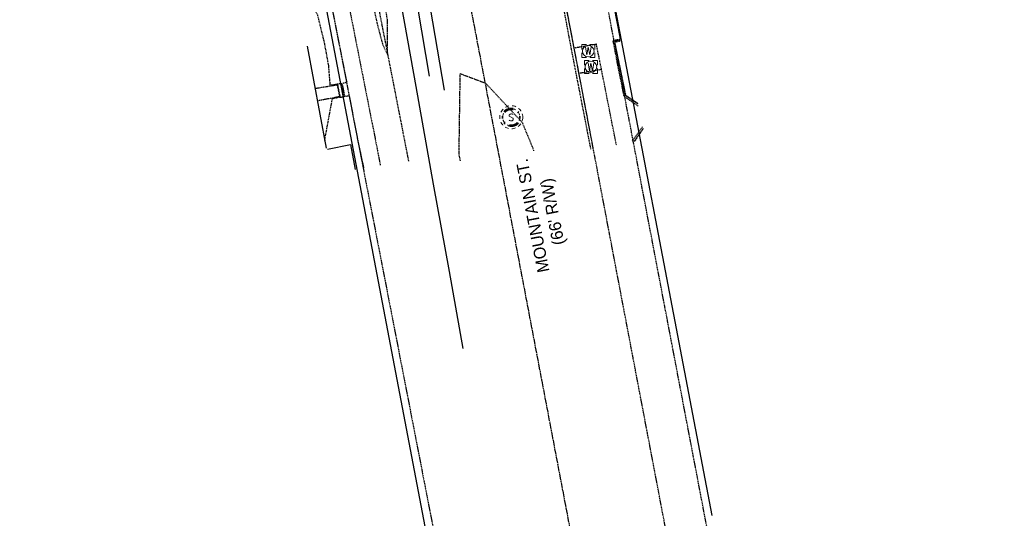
# Model space of a CAD drawing. Header units: feet. Extents: x 1748411 to 1753936, y 447116 to 448712.
# Tile 4 of 35: x 1749754 to 1749983, y 447801 to 447917. Entities that reach past the tile are written whole.
import ezdxf

# ---------------------------------------------------------------- set-up
doc = ezdxf.new("R2010")
doc.units = ezdxf.units.FT
doc.header["$MEASUREMENT"] = 0
for name, pattern in [('CL', [2, 0.3, -0.15, 1.4, -0.15]), ('DGN Style 6', [6.093386, 0.003204, -1.281469, 2.242571, -1.281469, 0.003204, -1.281469]), ('drainage01', [1.6, 0.85, -0.75]), ('fenceex', [0]), ('OhDOT_USTN1', [0.055, 0.014, -0.041]), ('OhDOT_USTN3', [0.22, 0.165, -0.055]), ('OhDOT_USTN5', [0.11, 0.055, -0.055]), ('rowex', [0]), ('waterex', [0])]:
    doc.linetypes.add(name, pattern=pattern)
for name, color, linetype in [('BD_X_Building', 231, 'Continuous'), ('DT_X_Contour_Major', 132, 'OhDOT_USTN3'), ('DT_X_Contour_Minor', 136, 'OhDOT_USTN3'), ('PV_X_Curb', 120, 'OhDOT_USTN1'), ('PV_X_EOP', 7, 'OhDOT_USTN3'), ('PV_X_Steps', 120, 'OhDOT_USTN1'), ('PV_X_Walk', 120, 'OhDOT_USTN5'), ('RD_X_Fence', 230, 'fenceex'), ('RD_X_Misc_Items', 1, 'OhDOT_USTN3'), ('RD_X_Wall', 120, 'OhDOT_USTN1'), ('RW_X_CL', 6, 'CL'), ('RW_X_Fee_RW', 6, 'rowex'), ('SH_Text', 7, 'Continuous'), ('UT_X_Sanitary_Cells', 3, 'Continuous'), ('UT_X_Water', 133, 'waterex'), ('UT_X_Water_Cells', 133, 'Continuous')]:
    doc.layers.add(name, color=color, linetype=linetype)
doc.styles.add('CBUS', font='font31.shx', dxfattribs={"height": 0.1})

# ---------------------------------------------------------------- blocks, each defined once
blk = doc.blocks.new('MH1D-X-SAN')
at = {"layer": 'Defpoints', "color": 61, "linetype": 'DGN Style 6', "lineweight": 53}
blk.add_circle((0, 0), 2, dxfattribs=at)
at = {"layer": 'Defpoints', "color": 20, "linetype": 'drainage01', "lineweight": 0}
blk.add_circle((0, 0), 2, dxfattribs=at)
at = {"layer": 'UT_X_Sanitary_Cells', "color": 3, "linetype": 'Continuous', "lineweight": 0, "flags": 128}
blk.add_lwpolyline([(0.4, 0.65), (0.37, 0.68), (0.33, 0.71), (0.22, 0.74), (0.08, 0.77), (-0.02, 0.77), (-0.06, 0.77), (-0.22, 0.73), (-0.36, 0.65), (-0.45, 0.55), (-0.47, 0.45), (-0.47, 0.38), (-0.45, 0.28), (-0.35, 0.19), (0.35, -0.19), (0.41, -0.24), (0.43, -0.29), (0.46, -0.37), (0.46, -0.44), (0.45, -0.52), (0.43, -0.57), (0.41, -0.63), (0.38, -0.68), (0.36, -0.72), (0.32, -0.76), (0.28, -0.78), (0.23, -0.81), (0.2, -0.82), (0.08, -0.83), (-0.09, -0.83), (-0.21, -0.81), (-0.37, -0.72), (-0.47, -0.64)], dxfattribs=at)
at = {"layer": 'UT_X_Sanitary_Cells', "linetype": 'drainage01', "lineweight": 0}
blk.add_circle((0, 0), 2.67, dxfattribs=at)
blk = doc.blocks.new('*U148', base_point=(1749868.058, 447894.3813, 735.1053))
blk.add_blockref('MH1D-X-SAN', (1749868.058, 447894.3813, 735.1053))
blk = doc.blocks.new('WM')
at = {"layer": 'UT_X_Water_Cells', "color": 133, "linetype": 'Continuous', "lineweight": 0, "flags": 128}
for points in [[(-0.02, 0.075), (-0.075, 0.075), (-0.075, 0.02)], [(-0.033, 0.045), (-0.017, -0.045), (0, 0.045), (0.017, -0.045), (0.033, 0.045)], [(0.075, 0.02), (0.075, 0.075), (0.02, 0.075)], [(-0.075, -0.02), (-0.075, -0.075), (-0.02, -0.075)], [(0.02, -0.075), (0.075, -0.075), (0.075, -0.02)]]:
    blk.add_lwpolyline(points, dxfattribs=at)
at = {"layer": 'UT_X_Water_Cells', "color": 133, "linetype": 'Continuous', "lineweight": 0}
blk.add_circle((0, 0), 0.0675, dxfattribs=at)
blk = doc.blocks.new('*U150', base_point=(1749886.552, 447906.0789, 734.411))
at = {"xscale": 20, "yscale": 20, "zscale": 5}
blk.add_blockref('WM', (1749886.552, 447906.0789, 734.411), dxfattribs=at)
blk = doc.blocks.new('*U151', base_point=(1749885.933, 447909.74, 734.525))
at = {"xscale": 20, "yscale": 20, "zscale": 5}
blk.add_blockref('WM', (1749885.933, 447909.74, 734.525), dxfattribs=at)

msp = doc.modelspace()

# ---------------------------------------------------------------- linework, layer by layer
at = {"layer": 'BD_X_Building', "flags": 128}
for points in [[(1749893.41, 447912.56), (1749889.85, 447930.9), (1749951.26, 447942.19)], [(1749820.7, 447910.92), (1749825.06, 447887.22)]]:
    msp.add_lwpolyline(points, dxfattribs=at)
at = {"layer": 'DT_X_Contour_Major', "color": 132, "linetype": 'OhDOT_USTN3', "lineweight": -3, "elevation": 735, "flags": 128}
for points in [[(1749824.74, 447888.99), (1749826.55, 447898.74), (1749828.29, 447899.09), (1749828.04, 447900.31), (1749827.68, 447902.02), (1749826.05, 447901.77), (1749825.67, 447906.4), (1749824.72, 447911.63), (1749823.12, 447918.16), (1749821.47, 447920.94), (1749814.37, 447931.79), (1749814.01, 447932.28), (1749812.47, 447931.96)], [(1749893.36, 447912.24), (1749892.44, 447912.04), (1749892.01, 447911.95), (1749892.23, 447910.92), (1749894.26, 447901.03), (1749894.6, 447899.36), (1749897.08, 447897.78), (1749897.45, 447897.53)], [(1749873.33, 447886.61), (1749872.64, 447888.36), (1749870.67, 447893.1), (1749862.17, 447902.22), (1749856.14, 447904.49), (1749855.87, 447885.77), (1749856.19, 447884.24)], [(1749898.69, 447891.75), (1749898.52, 447891.52), (1749896.58, 447888.75)]]:
    msp.add_lwpolyline(points, dxfattribs=at)
at = {"layer": 'DT_X_Contour_Minor', "color": 136, "linetype": 'OhDOT_USTN3', "lineweight": -3, "elevation": 734, "flags": 128}
msp.add_lwpolyline([(1749809.26, 447936.08), (1749819.89, 447938.3), (1749821.05, 447938.98), (1749822.54, 447939.73), (1749825.33, 447940.45), (1749826.36, 447940.8), (1749827.79, 447939.81), (1749833.44, 447932.61), (1749836.86, 447916.31), (1749838.24, 447911.12), (1749839.35, 447908.98), (1749839.31, 447917.14), (1749835.64, 447938.4), (1749847.91, 447946.82), (1749853.15, 447951.47), (1749859.07, 447953.98), (1749864.9, 447954.41), (1749871.96, 447956.5), (1749876.21, 447957.81), (1749877.65, 447959.09), (1749877.85, 447959.21), (1749878.36, 447959.32), (1749883.76, 447960.26), (1749877.55, 447960.22), (1749863.9, 447959.65), (1749860.74, 447961.67), (1749837.55, 447971.99), (1749864.61, 447984.69), (1749870.58, 447990.27), (1749871.08, 447990.55), (1749871.29, 447990.64), (1749871.37, 447990.66), (1749872.15, 447990.89), (1749873.22, 447991.29), (1749878.21, 447992.9), (1749906.17, 448001.93), (1749907.26, 448002.23), (1749910.62, 448002.58), (1749917.3, 448004.72), (1749925, 448006.96), (1749951.84, 448014.24), (1749918.55, 448008.74), (1749917.17, 448007.95), (1749916.52, 448009.01), (1749910.19, 448008.74), (1749905.68, 448007.99), (1749904.35, 448006.99), (1749901.57, 448006.1), (1749900.35, 448004.41), (1749899.86, 448004.31), (1749896.67, 448003.77), (1749891.36, 448002.87), (1749885.28, 448002.52), (1749881.7, 448002.3), (1749877.52, 448001.53), (1749875.91, 448001.44), (1749875.35, 448002), (1749873.03, 448002.04), (1749869.92, 448002.38), (1749869.73, 448002.03), (1749868.64, 448002.3), (1749866.5, 448002.84), (1749868.33, 448003.89), (1749867.92, 448005.16), (1749866.84, 448008.86), (1749862.35, 448009.37), (1749862.31, 448009.37), (1749861.68, 448012.41), (1749858.89, 448025.65), (1749854.81, 448046.76), (1749854.75, 448047.05)], dxfattribs=at)
at = {"layer": 'PV_X_Curb', "flags": 128}
for points in [[(1749887.11, 447887.11), (1749882.65, 447910.57), (1749879.05, 447928.98), (1749876.78, 447941.26)], [(1749928.88, 447667.61), (1749876.8, 447941.26)]]:
    msp.add_lwpolyline(points, dxfattribs=at)
at = {"layer": 'PV_X_EOP', "flags": 128}
for points in [[(1749886.56, 447887), (1749881.98, 447910.54), (1749878.54, 447928.94), (1749875.68, 447944.21), (1749875.29, 447946.07)], [(1749834.62, 447933.24), (1749837.85, 447916.67), (1749842.92, 447890.75), (1749844.2, 447884.22)]]:
    msp.add_lwpolyline(points, dxfattribs=at)
at = {"layer": 'PV_X_Steps', "flags": 128}
msp.add_lwpolyline([(1749828.7, 447902.16), (1749827.68, 447902.09), (1749828.33, 447899.02), (1749829.37, 447899.19)], close=True, dxfattribs=at)
at = {"layer": 'PV_X_Walk', "flags": 128}
for points in [[(1750303.05, 448011), (1750324.43, 447902.99), (1750327.16, 447875.69), (1750351.85, 447750.16), (1749938.31, 447669.04), (1749886.05, 447943)], [(1749823.23, 447936.16), (1749827.83, 447912.6), (1749829.87, 447902.5), (1749828.78, 447902.16), (1749829.38, 447899.25), (1749830.42, 447899.43), (1749832.47, 447888.72), (1749833.8, 447882.54)], [(1749828.05, 447931.99), (1749831.74, 447913.28), (1749836.4, 447889.75), (1749837.64, 447883.26)], [(1749824.22, 447931.26), (1749877.2, 447658.61)], [(1749897.54, 447896.99), (1749894.29, 447899.16), (1749892.84, 447906.27), (1749891.71, 447912.2), (1749893.41, 447912.56)], [(1749892.46, 447887.94), (1749889.01, 447905.46), (1749883.8, 447904.55)], [(1749822.51, 447901.09), (1749827.68, 447901.93)], [(1749828.24, 447899.17), (1749823.05, 447898.17)], [(1749896.16, 447888.86), (1749898.55, 447892.17)]]:
    msp.add_lwpolyline(points, dxfattribs=at)
at = {"layer": 'RD_X_Fence', "flags": 128}
msp.add_lwpolyline([(1749825.36, 447886.98), (1749830.71, 447888.07), (1749831.85, 447882.24)], dxfattribs=at)
at = {"layer": 'RD_X_Misc_Items', "flags": 128}
msp.add_lwpolyline([(1749889.01, 447905.51), (1749887.84, 447911.33), (1749882.7, 447910.43)], dxfattribs=at)
at = {"layer": 'RD_X_Wall', "flags": 128}
for points in [[(1749897.44, 447897.6), (1749894.69, 447899.42), (1749892.11, 447911.86), (1749893.33, 447912.1)], [(1749896.67, 447888.73), (1749898.7, 447891.72)]]:
    msp.add_lwpolyline(points, dxfattribs=at)
at = {"layer": 'RW_X_CL'}
msp.add_line((1749772.18, 448373.87), (1749882.26, 447795.73), dxfattribs=at)
at = {"layer": 'RW_X_Fee_RW'}
for points in [[(1749914.68, 447801.9), (1749886.93, 447947.68), (1750295.13, 448023.97)], [(1749586.91, 447891.61), (1749822.05, 447935.55), (1749849.85, 447789.56)]]:
    msp.add_lwpolyline(points, dxfattribs=at)
at = {"layer": 'UT_X_Water'}
for points, elevation in [([(1749836.23, 447955.99), (1749839.48, 447937.95), (1749842.54, 447920.04), (1749845.88, 447901.5), (1749849.96, 447878.87), (1749853.62, 447858.53), (1749856.84, 447840.65)], 734.54), ([(1749842.11, 447954.34), (1749842.36, 447950.73), (1749843.71, 447935.15), (1749849, 447903.93)], 734.52), ([(1749844.08, 447954.71), (1749845.21, 447948.46), (1749845.69, 447942.96), (1749846.59, 447935.16), (1749852.46, 447900.66)], 734.52)]:
    msp.add_lwpolyline(points, dxfattribs=dict(at, elevation=elevation))

# ---------------------------------------------------------------- block references
at = {"layer": 'UT_X_Sanitary_Cells'}
msp.add_blockref('*U148', (1749868.06, 447894.38, 735.11), dxfattribs=at)
at = {"layer": 'UT_X_Water_Cells'}
for name, p in [('*U151', (1749885.93, 447909.74, 734.53)), ('*U150', (1749886.55, 447906.08, 734.41))]:
    msp.add_blockref(name, p, dxfattribs=at)

# ---------------------------------------------------------------- texts
at = {"layer": 'SH_Text', "insert": (1749875.32, 447852.35), "char_height": 2.8, "width": 38.5326, "attachment_point": 1, "rotation": 101.0395, "style": 'CBUS'}
msp.add_mtext("\\pxqc;MOUNTAIN ST.\\P(66' R/W)", dxfattribs=at)

doc.saveas('drawing.dxf')
